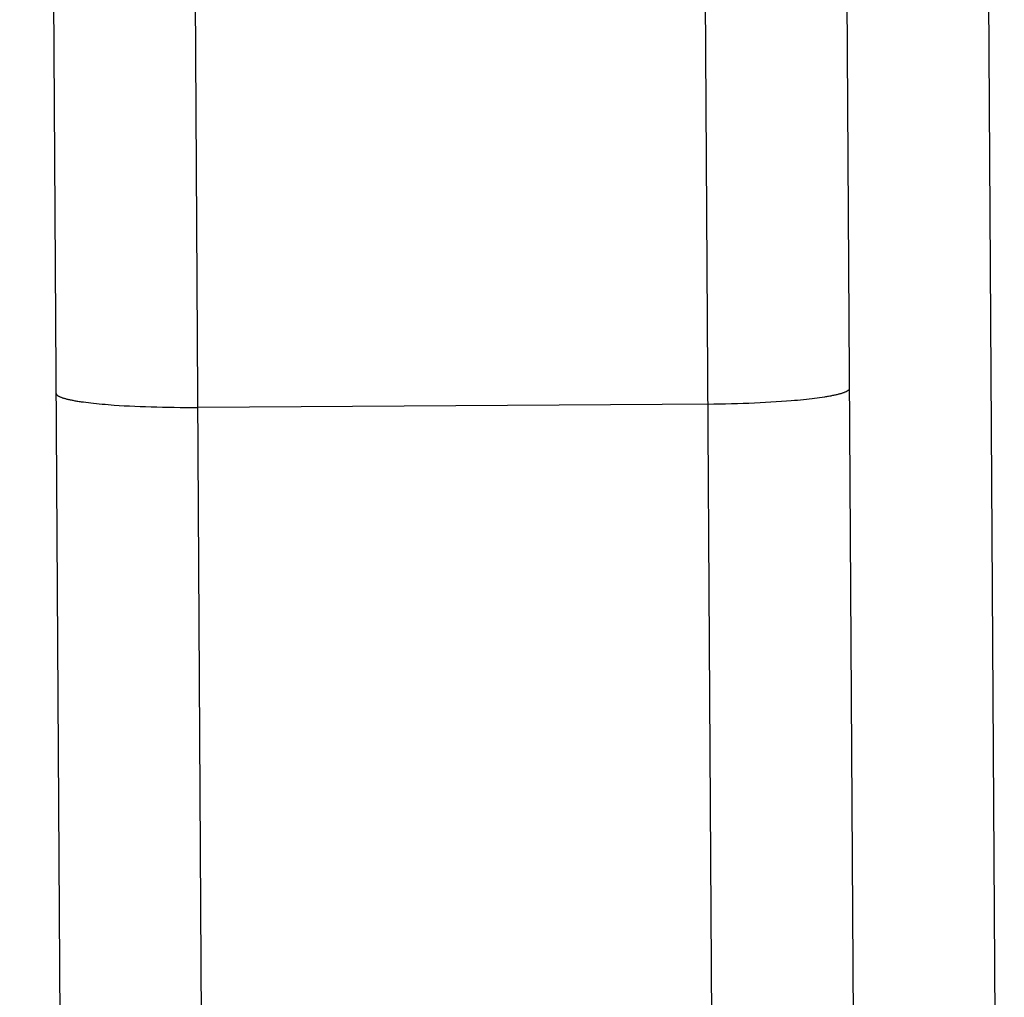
# Model space of a CAD drawing. Header units: inches. Extents: x 0 to 227, y 0 to 147.
# Tile 209 of 247: x 191.011 to 191.185, y 50.643 to 50.815. Entities that reach past the tile are written whole.
import ezdxf

# ---------------------------------------------------------------- set-up
doc = ezdxf.new("R2010")
doc.units = ezdxf.units.IN
doc.header["$LTSCALE"] = 12.466667
doc.header["$MEASUREMENT"] = 0
doc.linetypes.add('HIDDEN', pattern=[0.2, 0.1, -0.1])
doc.layers.add('DEFAULT_2', color=8, linetype='HIDDEN')

msp = doc.modelspace()

# ---------------------------------------------------------------- linework, layer by layer
at = {"layer": 'DEFAULT_2', "color": 8, "linetype": 'HIDDEN'}
for p, q in [((191.04475, 50.36284), (191.03578, 51.82656)), ((191.0196, 50.3877), (191.01094, 51.80115)), ((191.18099, 50.97647), (191.18475, 50.36421)), ((191.15657, 50.88327), (191.15921, 50.45232)), ((191.02221, 50.7479), (191.02263, 50.74784)), ((191.14449, 50.7479), (191.14356, 50.74784)), ((191.1454, 50.74796), (191.14449, 50.7479)), ((191.14628, 50.74803), (191.1454, 50.74796)), ((191.14714, 50.74809), (191.14628, 50.74803)), ((191.1477, 50.74814), (191.14714, 50.74809)), ((191.14825, 50.74819), (191.1477, 50.74814)), ((191.14879, 50.74824), (191.14825, 50.74819)), ((191.14931, 50.74829), (191.14879, 50.74824)), ((191.14982, 50.74835), (191.14931, 50.74829)), ((191.15032, 50.7484), (191.14982, 50.74835)), ((191.1508, 50.74846), (191.15032, 50.7484)), ((191.15126, 50.74852), (191.1508, 50.74846)), ((191.15172, 50.74857), (191.15126, 50.74852)), ((191.15215, 50.74863), (191.15172, 50.74857)), ((191.15257, 50.7487), (191.15215, 50.74863)), ((191.15298, 50.74876), (191.15257, 50.7487)), ((191.02263, 50.74784), (191.02307, 50.74779)), ((191.02307, 50.74779), (191.02352, 50.74773)), ((191.02352, 50.74773), (191.02399, 50.74768)), ((191.02399, 50.74768), (191.02447, 50.74763)), ((191.02447, 50.74763), (191.02497, 50.74758)), ((191.02497, 50.74758), (191.02548, 50.74753)), ((191.02548, 50.74753), (191.026, 50.74749)), ((191.026, 50.74749), (191.02654, 50.74745)), ((191.02654, 50.74745), (191.02708, 50.7474)), ((191.02708, 50.7474), (191.02764, 50.74736)), ((191.02764, 50.74736), (191.02851, 50.7473)), ((191.02851, 50.7473), (191.02939, 50.74725)), ((191.02939, 50.74725), (191.0303, 50.7472)), ((191.0303, 50.7472), (191.03124, 50.74716)), ((191.03124, 50.74716), (191.03219, 50.74711)), ((191.03219, 50.74711), (191.03316, 50.74708)), ((191.03316, 50.74708), (191.03414, 50.74705)), ((191.03414, 50.74705), (191.03514, 50.74702)), ((191.03514, 50.74702), (191.03615, 50.74699)), ((191.03615, 50.74699), (191.03718, 50.74697)), ((191.03718, 50.74697), (191.03821, 50.74696)), ((191.03821, 50.74696), (191.03925, 50.74695)), ((191.03925, 50.74695), (191.0403, 50.74695)), ((191.0403, 50.74695), (191.04135, 50.74695)), ((191.04135, 50.74695), (191.0424, 50.74695)), ((191.13345, 50.74751), (191.0424, 50.74695)), ((191.1345, 50.74752), (191.13345, 50.74751)), ((191.13554, 50.74754), (191.1345, 50.74752)), ((191.13658, 50.74756), (191.13554, 50.74754)), ((191.13762, 50.74759), (191.13658, 50.74756)), ((191.13864, 50.74762), (191.13762, 50.74759)), ((191.13965, 50.74766), (191.13864, 50.74762)), ((191.14065, 50.7477), (191.13965, 50.74766)), ((191.14164, 50.74774), (191.14065, 50.7477)), ((191.14261, 50.74779), (191.14164, 50.74774)), ((191.14356, 50.74784), (191.14261, 50.74779))]:
    msp.add_line(p, q, dxfattribs=at)
for points in [[(191.13159, 50.87928), (191.13431, 50.43498)], [(191.15738, 50.75027), (191.15738, 50.75023), (191.15737, 50.75019), (191.15736, 50.75016), (191.15734, 50.75012), (191.15732, 50.75008), (191.15729, 50.75005), (191.15726, 50.75001), (191.15722, 50.74997), (191.15718, 50.74994), (191.15714, 50.7499), (191.15709, 50.74986), (191.15703, 50.74983), (191.15697, 50.74979), (191.1569, 50.74975), (191.15683, 50.74972), (191.15676, 50.74968), (191.15668, 50.74965), (191.15659, 50.74961), (191.1565, 50.74957), (191.15641, 50.74954), (191.15631, 50.7495), (191.1562, 50.74947), (191.1561, 50.74943), (191.15598, 50.7494), (191.15586, 50.74936), (191.15574, 50.74932), (191.15562, 50.74929), (191.15548, 50.74926), (191.15535, 50.74922), (191.15521, 50.74919), (191.15506, 50.74915), (191.15491, 50.74912), (191.15476, 50.74908), (191.1546, 50.74905), (191.15444, 50.74902), (191.15427, 50.74898), (191.1541, 50.74895), (191.15392, 50.74892), (191.15374, 50.74889), (191.15356, 50.74885), (191.15337, 50.74882), (191.15318, 50.74879), (191.15298, 50.74876)], [(191.01738, 50.74941), (191.01739, 50.74937), (191.01739, 50.74934), (191.01741, 50.7493), (191.01742, 50.74926), (191.01745, 50.74923), (191.01747, 50.74919), (191.0175, 50.74915), (191.01754, 50.74912), (191.01758, 50.74908), (191.01763, 50.74905), (191.01768, 50.74901), (191.01774, 50.74897), (191.0178, 50.74894), (191.01787, 50.7489), (191.01794, 50.74887), (191.01801, 50.74883), (191.01809, 50.7488), (191.01818, 50.74876), (191.01827, 50.74873), (191.01836, 50.74869), (191.01846, 50.74866), (191.01857, 50.74862), (191.01868, 50.74859), (191.01879, 50.74855), (191.01891, 50.74852), (191.01903, 50.74849), (191.01916, 50.74845), (191.01929, 50.74842), (191.01943, 50.74839), (191.01957, 50.74836), (191.01972, 50.74832), (191.01987, 50.74829), (191.02002, 50.74826), (191.02018, 50.74823), (191.02034, 50.7482), (191.02051, 50.74816), (191.02068, 50.74813), (191.02086, 50.7481), (191.02104, 50.74807), (191.02122, 50.74804), (191.02141, 50.74801), (191.0216, 50.74798), (191.0218, 50.74795), (191.02221, 50.7479)]]:
    msp.add_lwpolyline(points, dxfattribs=at)

doc.saveas('drawing.dxf')
